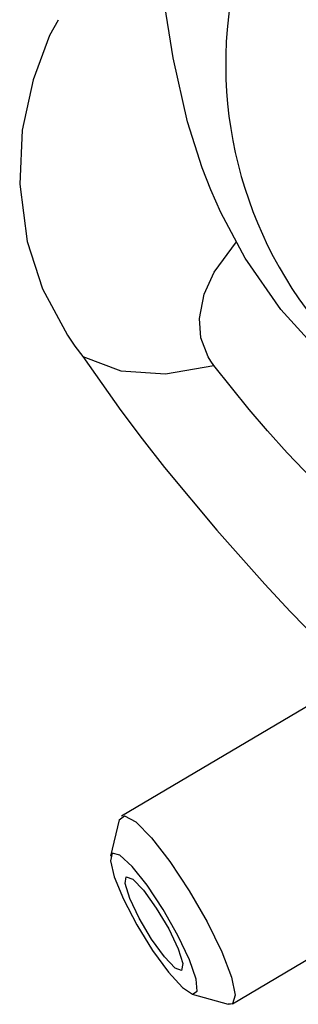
# Model space of a CAD drawing. Extents: x 2963 to 4079, y -422 to 622.
# Tile 41 of 119: x 3473.935 to 3474.255, y 500.051 to 501.18. Entities that reach past the tile are written whole.
import ezdxf

# ---------------------------------------------------------------- set-up
doc = ezdxf.new("R2010")
doc.units = 0
doc.header["$MEASUREMENT"] = 0
doc.layers.add('SPILL-BUCKET', color=1, linetype='CONTINUOUS')

msp = doc.modelspace()

# ---------------------------------------------------------------- linework, layer by layer
at = {"layer": 'SPILL-BUCKET', "color": 8, "linetype": 'Continuous'}
for p, q in [((3474.11119, 501.13658), (3474.09807, 501.21915)), ((3473.97909, 501.17981), (3473.96949, 501.16214)), ((3473.96949, 501.16214), (3473.95043, 501.11117)), ((3474.12757, 501.06307), (3474.11119, 501.13658)), ((3473.95043, 501.11117), (3473.93815, 501.05363)), ((3473.93815, 501.05363), (3473.93514, 500.99151)), ((3474.14434, 501.01045), (3474.12757, 501.06307)), ((3474.15422, 500.98516), (3474.14434, 501.01045)), ((3473.93514, 500.99151), (3473.94389, 500.92578)), ((3474.16582, 500.95896), (3474.15422, 500.98516)), ((3474.19373, 500.90672), (3474.16582, 500.95896)), ((3473.94389, 500.92578), (3473.96146, 500.87159)), ((3474.15789, 500.89057), (3474.18375, 500.9254)), ((3474.23449, 500.84778), (3474.19373, 500.90672)), ((3474.14647, 500.86537), (3474.15789, 500.89057)), ((3473.96146, 500.87159), (3473.98999, 500.81824)), ((3474.14114, 500.83769), (3474.14647, 500.86537)), ((3474.28328, 500.79397), (3474.23449, 500.84778)), ((3474.14293, 500.81549), (3474.14114, 500.83769)), ((3473.98999, 500.81824), (3473.99849, 500.80597)), ((3474.15126, 500.79347), (3474.14293, 500.81549)), ((3473.99849, 500.80597), (3474.00763, 500.79397)), ((3474.00763, 500.79397), (3474.05107, 500.73212)), ((3474.00763, 500.79397), (3474.05109, 500.77758)), ((3474.15426, 500.78849), (3474.15126, 500.79347)), ((3474.10237, 500.77403), (3474.15769, 500.7836)), ((3474.15769, 500.7836), (3474.15426, 500.78849)), ((3474.19812, 500.73302), (3474.15769, 500.7836)), ((3474.05109, 500.77758), (3474.10237, 500.77403)), ((3474.05107, 500.73212), (3474.07559, 500.6995)), ((3474.21912, 500.70863), (3474.19812, 500.73302)), ((3474.24191, 500.68331), (3474.21912, 500.70863)), ((3474.07559, 500.6995), (3474.10122, 500.66678)), ((3474.29077, 500.63231), (3474.24191, 500.68331)), ((3474.10122, 500.66678), (3474.1611, 500.59473)), ((3474.1611, 500.59473), (3474.21618, 500.53276)), ((3474.21618, 500.53276), (3474.24527, 500.5014)), ((3474.24527, 500.5014), (3474.29937, 500.44567)), ((3474.27891, 500.40087), (3474.05184, 500.26658)), ((3474.04916, 500.26233), (3474.03932, 500.2209)), ((3474.04916, 500.26234), (3474.05532, 500.26719)), ((3474.05532, 500.26719), (3474.06809, 500.26014)), ((3474.06809, 500.26014), (3474.08607, 500.24196)), ((3474.08607, 500.24196), (3474.10728, 500.21466)), ((3474.04133, 500.22409), (3474.03909, 500.21541)), ((3474.05001, 500.22187), (3474.04133, 500.22409)), ((3474.06396, 500.20906), (3474.05001, 500.22187)), ((3474.03909, 500.21541), (3474.04359, 500.19702)), ((3474.08129, 500.1874), (3474.06396, 500.20906)), ((3474.10728, 500.21466), (3474.12939, 500.18123)), ((3474.04359, 500.19702), (3474.05423, 500.17139)), ((3474.056, 500.1893), (3474.05723, 500.19721)), ((3474.05723, 500.19721), (3474.06475, 500.19447)), ((3474.06475, 500.19447), (3474.07708, 500.18163)), ((3474.06132, 500.17231), (3474.056, 500.1893)), ((3474.09967, 500.15979), (3474.08129, 500.1874)), ((3474.17901, 500.05154), (3474.40608, 500.18583)), ((3474.07212, 500.1496), (3474.06132, 500.17231)), ((3474.07708, 500.18163), (3474.09177, 500.16122)), ((3474.12939, 500.18123), (3474.14996, 500.14536)), ((3474.05423, 500.17139), (3474.06957, 500.14199)), ((3474.09177, 500.16122), (3474.10592, 500.13729)), ((3474.08627, 500.12568), (3474.07212, 500.1496)), ((3474.11661, 500.12998), (3474.09967, 500.15979)), ((3474.06957, 500.14199), (3474.08753, 500.11278)), ((3474.14996, 500.14536), (3474.16673, 500.111)), ((3474.10592, 500.13729), (3474.11672, 500.11459)), ((3474.12982, 500.10199), (3474.11661, 500.12998)), ((3474.10096, 500.10527), (3474.08627, 500.12568)), ((3474.08753, 500.11278), (3474.1057, 500.08772)), ((3474.11329, 500.09243), (3474.10096, 500.10527)), ((3474.11672, 500.11459), (3474.12203, 500.0976)), ((3474.16673, 500.111), (3474.17785, 500.08194)), ((3474.12203, 500.0976), (3474.12081, 500.08969)), ((3474.13752, 500.07959), (3474.12982, 500.10199)), ((3474.1057, 500.08772), (3474.12161, 500.07018)), ((3474.12081, 500.08969), (3474.11329, 500.09243)), ((3474.17785, 500.08194), (3474.1821, 500.06136)), ((3474.12161, 500.07018), (3474.13312, 500.06254)), ((3474.13867, 500.06582), (3474.13752, 500.07959)), ((3474.13295, 500.06258), (3474.17399, 500.05124)), ((3474.13312, 500.06254), (3474.13867, 500.06582)), ((3474.1821, 500.06136), (3474.17901, 500.05154)), ((3474.17678, 500.05089), (3474.17399, 500.05124)), ((3474.17901, 500.05154), (3474.17678, 500.05089))]:
    msp.add_line(p, q, dxfattribs=at)
at = {"layer": 'SPILL-BUCKET', "color": 1, "linetype": 'Continuous'}
msp.add_arc((3474.64594, 501.12962), 0.47468, 115, 225, dxfattribs=at)

doc.saveas('drawing.dxf')
